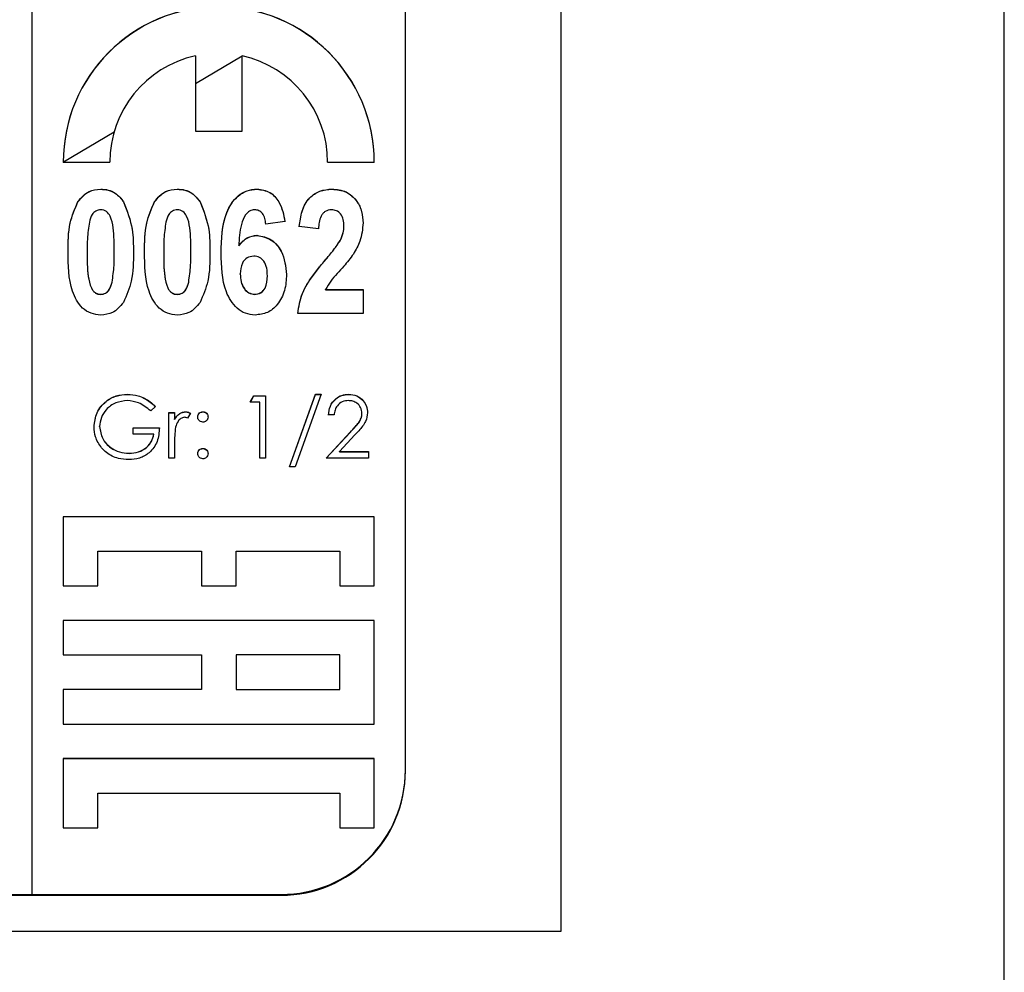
# Model space of a CAD drawing. Header units: millimetres. Extents: x 180 to 1986, y 18 to 1593.
# Tile 28 of 50: x 1681 to 1697, y 764 to 779. Entities that reach past the tile are written whole.
import ezdxf

# ---------------------------------------------------------------- set-up
doc = ezdxf.new("R2010")
doc.units = ezdxf.units.MM

msp = doc.modelspace()

# ---------------------------------------------------------------- linework, layer by layer
at = {"color": 7, "linetype": 'Continuous', "lineweight": 25}
for p, q in [((1696.903, 742.973), (1696.903, 845.834)), ((1689.774, 825.834), (1689.774, 764.834)), ((1681.274, 765.432), (1681.274, 825.41)), ((1687.274, 767.431), (1687.274, 823.411)), ((1683.899, 778.909), (1683.899, 777.7)), ((1684.649, 778.906), (1683.899, 778.46)), ((1684.649, 777.7), (1684.649, 778.909)), ((1683.899, 777.7), (1684.649, 777.7)), ((1681.774, 777.2), (1682.524, 777.2)), ((1686.024, 777.2), (1686.774, 777.2)), ((1682.377, 776.766), (1682.377, 776.769)), ((1683.608, 776.766), (1683.608, 776.769)), ((1684.89, 776.766), (1684.89, 776.769)), ((1686.094, 776.766), (1686.094, 776.769)), ((1682.01, 776.563), (1682.01, 776.566)), ((1682.745, 776.561), (1682.745, 776.563)), ((1683.241, 776.563), (1683.241, 776.566)), ((1683.976, 776.561), (1683.976, 776.563)), ((1685.339, 776.247), (1685.031, 776.205)), ((1685.877, 776.128), (1685.569, 776.166)), ((1686.287, 776.171), (1686.287, 776.173)), ((1684.888, 776.023), (1684.888, 776.025)), ((1686.226, 775.939), (1686.226, 775.942)), ((1682.159, 775.753), (1682.159, 775.756)), ((1682.595, 775.753), (1682.595, 775.756)), ((1683.39, 775.753), (1683.39, 775.756)), ((1683.826, 775.753), (1683.826, 775.756)), ((1684.597, 775.855), (1684.597, 775.858)), ((1685.98, 775.617), (1685.98, 775.619)), ((1684.621, 775.402), (1684.621, 775.405)), ((1685.056, 775.374), (1685.056, 775.376)), ((1682.56, 775.271), (1682.56, 775.273)), ((1683.791, 775.271), (1683.791, 775.273)), ((1685.991, 775.154), (1686.595, 775.154)), ((1685.991, 775.151), (1685.991, 775.154)), ((1685.991, 775.151), (1686.595, 775.151)), ((1686.595, 775.154), (1686.595, 774.77)), ((1682.377, 775.074), (1682.377, 775.077)), ((1683.608, 775.074), (1683.608, 775.077)), ((1684.853, 775.074), (1684.853, 775.077)), ((1686.595, 774.77), (1685.544, 774.77)), ((1682.807, 773.469), (1682.807, 773.472)), ((1684.782, 773.343), (1684.841, 773.446)), ((1684.784, 773.343), (1684.841, 773.443)), ((1684.841, 773.446), (1685.026, 773.446)), ((1684.841, 773.443), (1684.841, 773.446)), ((1684.841, 773.443), (1685.026, 773.443)), ((1685.026, 773.446), (1685.026, 772.446)), ((1685.41, 772.305), (1685.829, 773.472)), ((1685.411, 772.305), (1685.829, 773.469)), ((1685.923, 773.472), (1685.505, 772.305)), ((1685.829, 773.472), (1685.923, 773.472)), ((1685.829, 773.469), (1685.829, 773.472)), ((1685.829, 773.469), (1685.922, 773.469)), ((1686.365, 773.469), (1686.365, 773.472)), ((1683.256, 773.275), (1683.18, 773.203)), ((1684.936, 773.343), (1684.782, 773.343)), ((1684.936, 772.446), (1684.936, 773.343)), ((1683.474, 773.177), (1683.564, 773.177)), ((1683.474, 772.446), (1683.474, 773.177)), ((1683.474, 773.174), (1683.564, 773.174)), ((1683.564, 773.177), (1683.564, 773.069)), ((1683.564, 773.067), (1683.564, 773.069)), ((1683.742, 773.187), (1683.742, 773.19)), ((1683.821, 773.165), (1683.771, 773.087)), ((1684.019, 773.187), (1684.019, 773.19)), ((1686.128, 773.138), (1686.039, 773.138)), ((1686.577, 773.164), (1686.577, 773.166)), ((1682.359, 772.948), (1682.359, 772.951)), ((1682.897, 772.933), (1683.321, 772.933)), ((1682.897, 772.831), (1682.897, 772.933)), ((1682.897, 772.931), (1683.321, 772.931)), ((1683.231, 772.831), (1682.897, 772.831)), ((1683.231, 772.828), (1683.231, 772.831)), ((1686, 772.446), (1686.388, 772.86)), ((1686.003, 772.446), (1686.388, 772.857)), ((1686.464, 772.816), (1686.214, 772.549)), ((1686.388, 772.857), (1686.388, 772.86)), ((1683.564, 772.692), (1683.564, 772.446)), ((1684.019, 772.597), (1684.019, 772.6)), ((1682.833, 772.521), (1682.833, 772.523)), ((1683.564, 772.446), (1683.474, 772.446)), ((1685.026, 772.446), (1684.936, 772.446)), ((1686.68, 772.446), (1686, 772.446)), ((1686.214, 772.549), (1686.68, 772.549)), ((1686.214, 772.546), (1686.214, 772.549)), ((1686.214, 772.546), (1686.68, 772.546)), ((1686.68, 772.549), (1686.68, 772.446)), ((1685.505, 772.305), (1685.41, 772.305)), ((1681.774, 771.502), (1681.774, 770.392)), ((1686.774, 771.502), (1681.774, 771.502)), ((1686.774, 771.5), (1681.774, 771.5)), ((1686.774, 770.392), (1686.774, 771.502)), ((1682.33, 770.392), (1682.33, 770.947)), ((1682.33, 770.947), (1683.997, 770.947)), ((1683.997, 770.947), (1683.997, 770.392)), ((1684.552, 770.392), (1684.552, 770.947)), ((1684.552, 770.947), (1686.219, 770.947)), ((1686.219, 770.947), (1686.219, 770.392)), ((1681.774, 770.392), (1682.33, 770.392)), ((1683.997, 770.392), (1684.552, 770.392)), ((1686.219, 770.392), (1686.774, 770.392)), ((1686.774, 769.836), (1681.774, 769.836)), ((1681.774, 769.836), (1681.774, 769.281)), ((1686.774, 769.834), (1681.774, 769.834)), ((1686.774, 768.17), (1686.774, 769.836)), ((1681.774, 769.281), (1683.997, 769.281)), ((1683.997, 769.281), (1683.997, 768.725)), ((1686.219, 769.281), (1684.552, 769.281)), ((1684.552, 769.281), (1684.552, 768.725)), ((1686.219, 768.725), (1686.219, 769.281)), ((1683.997, 768.725), (1681.774, 768.725)), ((1681.774, 768.725), (1681.774, 768.17)), ((1683.997, 768.723), (1681.774, 768.723)), ((1683.997, 768.723), (1683.997, 768.725)), ((1684.552, 768.725), (1686.219, 768.725)), ((1684.552, 768.723), (1684.552, 768.725)), ((1684.552, 768.723), (1686.219, 768.723)), ((1686.219, 768.723), (1686.219, 768.725)), ((1681.774, 768.17), (1686.774, 768.17)), ((1686.774, 767.615), (1681.774, 767.615)), ((1681.774, 767.615), (1681.774, 766.504)), ((1686.774, 767.612), (1681.774, 767.612)), ((1686.774, 766.504), (1686.774, 767.615)), ((1687.274, 767.418), (1687.274, 767.431)), ((1682.33, 766.504), (1682.33, 767.059)), ((1682.33, 767.059), (1686.219, 767.059)), ((1686.219, 767.059), (1686.219, 766.504)), ((1681.774, 766.504), (1682.33, 766.504)), ((1686.219, 766.504), (1686.774, 766.504)), ((1669.274, 765.418), (1685.274, 765.418)), ((1680.874, 765.429), (1681.274, 765.429)), ((1681.274, 765.432), (1685.274, 765.432)), ((1681.274, 765.429), (1681.274, 765.432)), ((1685.274, 765.418), (1685.274, 765.432)), ((1689.774, 764.834), (1664.774, 764.834))]:
    msp.add_line(p, q, dxfattribs=at)
at = {"color": 8, "linetype": 'Continuous', "lineweight": 25}
msp.add_line((1682.593, 777.684), (1681.779, 777.2), dxfattribs=at)
at = {"color": 7, "linetype": 'Continuous', "lineweight": 25}
for centre, radius, start, end in [((1684.274, 777.199), 2.5, 0.0167, 179.9833), ((1684.274, 777.197), 2.5, 0.0167, 179.9833), ((1684.274, 777.2), 1.75, 102.3608, 179.9925), ((1684.275, 777.2), 1.75, 0.0075, 77.6392), ((1685.275, 767.431), 2, 269.9896, 359.9896), ((1685.275, 767.418), 2, 269.9896, 359.9896)]:
    msp.add_arc(centre, radius, start, end, dxfattribs=at)
for points, knots in [([(1682.01, 776.566), (1682.065, 776.631), (1682.162, 776.747), (1682.311, 776.762), (1682.377, 776.769)], [0, 0, 0, 0, 0.558803, 1, 1, 1, 1]), ([(1682.01, 776.563), (1682.065, 776.628), (1682.162, 776.745), (1682.311, 776.759), (1682.377, 776.766)], [0, 0, 0, 0, 0.558803, 1, 1, 1, 1]), ([(1682.377, 776.769), (1682.418, 776.766), (1682.5, 776.76), (1682.638, 776.699), (1682.704, 776.615), (1682.745, 776.563)], [0, 0, 0, 0, 0.280581, 0.560896, 1, 1, 1, 1]), ([(1682.377, 776.766), (1682.418, 776.763), (1682.5, 776.758), (1682.638, 776.696), (1682.704, 776.612), (1682.745, 776.561)], [0, 0, 0, 0, 0.280581, 0.560896, 1, 1, 1, 1]), ([(1683.241, 776.566), (1683.295, 776.631), (1683.393, 776.747), (1683.542, 776.762), (1683.608, 776.769)], [0, 0, 0, 0, 0.558803, 1, 1, 1, 1]), ([(1683.241, 776.563), (1683.295, 776.628), (1683.393, 776.745), (1683.542, 776.759), (1683.608, 776.766)], [0, 0, 0, 0, 0.558803, 1, 1, 1, 1]), ([(1683.608, 776.769), (1683.649, 776.766), (1683.731, 776.76), (1683.869, 776.699), (1683.935, 776.615), (1683.976, 776.563)], [0, 0, 0, 0, 0.280581, 0.560896, 1, 1, 1, 1]), ([(1683.608, 776.766), (1683.649, 776.763), (1683.731, 776.758), (1683.869, 776.696), (1683.935, 776.612), (1683.976, 776.561)], [0, 0, 0, 0, 0.280581, 0.560896, 1, 1, 1, 1]), ([(1684.313, 775.742), (1684.317, 775.965), (1684.324, 776.298), (1684.534, 776.636), (1684.725, 776.753), (1684.835, 776.764), (1684.89, 776.769)], [0, 0, 0, 0, 0.500588, 0.749619, 0.874794, 1, 1, 1, 1]), ([(1684.313, 775.74), (1684.317, 775.962), (1684.324, 776.295), (1684.534, 776.634), (1684.725, 776.751), (1684.835, 776.761), (1684.89, 776.766)], [0, 0, 0, 0, 0.500588, 0.749619, 0.874794, 1, 1, 1, 1]), ([(1684.89, 776.769), (1684.962, 776.759), (1685.104, 776.738), (1685.282, 776.536), (1685.317, 776.357), (1685.339, 776.247)], [0, 0, 0, 0, 0.279169, 0.559101, 1, 1, 1, 1]), ([(1684.89, 776.766), (1684.962, 776.756), (1685.104, 776.736), (1685.282, 776.534), (1685.317, 776.354), (1685.339, 776.244)], [0, 0, 0, 0, 0.279169, 0.559101, 1, 1, 1, 1]), ([(1685.569, 776.166), (1685.579, 776.249), (1685.599, 776.414), (1685.711, 776.627), (1685.897, 776.75), (1686.028, 776.763), (1686.094, 776.769)], [0, 0, 0, 0, 0.281105, 0.560182, 0.779967, 1, 1, 1, 1]), ([(1685.569, 776.163), (1685.579, 776.246), (1685.599, 776.412), (1685.711, 776.625), (1685.897, 776.748), (1686.028, 776.76), (1686.094, 776.766)], [0, 0, 0, 0, 0.281105, 0.560182, 0.779967, 1, 1, 1, 1]), ([(1686.094, 776.769), (1686.173, 776.761), (1686.33, 776.746), (1686.496, 776.591), (1686.583, 776.408), (1686.591, 776.286), (1686.595, 776.225)], [0, 0, 0, 0, 0.279686, 0.558598, 0.779111, 1, 1, 1, 1]), ([(1686.094, 776.766), (1686.173, 776.759), (1686.33, 776.744), (1686.496, 776.588), (1686.583, 776.406), (1686.591, 776.283), (1686.595, 776.222)], [0, 0, 0, 0, 0.2796861, 0.5585982, 0.7791114, 1, 1, 1, 1]), ([(1681.851, 775.76), (1681.852, 775.917), (1681.853, 776.196), (1681.963, 776.453), (1682.01, 776.566)], [0, 0, 0, 0, 0.561126, 1, 1, 1, 1]), ([(1681.851, 775.757), (1681.852, 775.914), (1681.853, 776.194), (1681.963, 776.45), (1682.01, 776.563)], [0, 0, 0, 0, 0.561126, 1, 1, 1, 1]), ([(1682.745, 776.563), (1682.801, 776.418), (1682.902, 776.157), (1682.902, 775.879), (1682.903, 775.756)], [0, 0, 0, 0, 0.558267, 1, 1, 1, 1]), ([(1682.745, 776.561), (1682.801, 776.415), (1682.902, 776.155), (1682.902, 775.876), (1682.903, 775.753)], [0, 0, 0, 0, 0.558267, 1, 1, 1, 1]), ([(1683.082, 775.76), (1683.083, 775.917), (1683.084, 776.196), (1683.193, 776.453), (1683.241, 776.566)], [0, 0, 0, 0, 0.561126, 1, 1, 1, 1]), ([(1683.082, 775.757), (1683.083, 775.914), (1683.084, 776.194), (1683.193, 776.45), (1683.241, 776.563)], [0, 0, 0, 0, 0.561126, 1, 1, 1, 1]), ([(1683.976, 776.563), (1684.032, 776.418), (1684.132, 776.157), (1684.133, 775.879), (1684.133, 775.756)], [0, 0, 0, 0, 0.5582669, 1, 1, 1, 1]), ([(1683.976, 776.561), (1684.032, 776.415), (1684.132, 776.155), (1684.133, 775.876), (1684.133, 775.753)], [0, 0, 0, 0, 0.558267, 1, 1, 1, 1]), ([(1682.377, 776.436), (1682.35, 776.431), (1682.295, 776.423), (1682.223, 776.349), (1682.205, 776.281), (1682.194, 776.239)], [0, 0, 0, 0, 0.279177, 0.558619, 1, 1, 1, 1]), ([(1682.595, 775.756), (1682.594, 775.885), (1682.594, 776.079), (1682.551, 776.305), (1682.485, 776.401), (1682.426, 776.431), (1682.393, 776.434), (1682.377, 776.436)], [0, 0, 0, 0, 0.501059, 0.75088, 0.874945, 0.937481, 1, 1, 1, 1]), ([(1683.608, 776.436), (1683.58, 776.431), (1683.526, 776.423), (1683.454, 776.349), (1683.436, 776.281), (1683.425, 776.239)], [0, 0, 0, 0, 0.279177, 0.558619, 1, 1, 1, 1]), ([(1683.826, 775.756), (1683.825, 775.885), (1683.825, 776.079), (1683.782, 776.305), (1683.715, 776.401), (1683.656, 776.431), (1683.624, 776.434), (1683.608, 776.436)], [0, 0, 0, 0, 0.501059, 0.75088, 0.874945, 0.937481, 1, 1, 1, 1]), ([(1684.851, 776.436), (1684.823, 776.431), (1684.765, 776.421), (1684.682, 776.336), (1684.612, 776.145), (1684.603, 775.973), (1684.597, 775.858)], [0, 0, 0, 0, 0.124187, 0.249061, 0.498254, 1, 1, 1, 1]), ([(1685.031, 776.205), (1685.027, 776.235), (1685.019, 776.295), (1684.985, 776.374), (1684.923, 776.428), (1684.875, 776.433), (1684.851, 776.436)], [0, 0, 0, 0, 0.281004, 0.560864, 0.780418, 1, 1, 1, 1]), ([(1686.087, 776.436), (1686.052, 776.431), (1685.999, 776.423), (1685.946, 776.376), (1685.889, 776.288), (1685.883, 776.199), (1685.877, 776.128)], [0, 0, 0, 0, 0.248696, 0.374368, 0.499925, 1, 1, 1, 1]), ([(1686.287, 776.173), (1686.286, 776.208), (1686.283, 776.278), (1686.243, 776.369), (1686.17, 776.428), (1686.115, 776.433), (1686.087, 776.436)], [0, 0, 0, 0, 0.280885, 0.560496, 0.779917, 1, 1, 1, 1]), ([(1682.194, 776.239), (1682.181, 776.149), (1682.159, 775.989), (1682.159, 775.827), (1682.159, 775.756)], [0, 0, 0, 0, 0.559712, 1, 1, 1, 1]), ([(1683.425, 776.239), (1683.412, 776.149), (1683.389, 775.989), (1683.39, 775.827), (1683.39, 775.756)], [0, 0, 0, 0, 0.559712, 1, 1, 1, 1]), ([(1686.595, 776.225), (1686.585, 776.125), (1686.568, 775.946), (1686.478, 775.792), (1686.438, 775.723)], [0, 0, 0, 0, 0.559099, 1, 1, 1, 1]), ([(1686.226, 775.942), (1686.245, 775.983), (1686.279, 776.057), (1686.285, 776.138), (1686.287, 776.173)], [0, 0, 0, 0, 0.559914, 1, 1, 1, 1]), ([(1686.226, 775.939), (1686.245, 775.981), (1686.279, 776.054), (1686.285, 776.135), (1686.287, 776.171)], [0, 0, 0, 0, 0.559914, 1, 1, 1, 1]), ([(1684.597, 775.858), (1684.64, 775.91), (1684.717, 776.003), (1684.836, 776.018), (1684.888, 776.025)], [0, 0, 0, 0, 0.560019, 1, 1, 1, 1]), ([(1684.597, 775.855), (1684.64, 775.907), (1684.717, 776), (1684.836, 776.016), (1684.888, 776.023)], [0, 0, 0, 0, 0.5600187, 1, 1, 1, 1]), ([(1684.888, 776.025), (1684.969, 776.01), (1685.132, 775.978), (1685.327, 775.735), (1685.35, 775.524), (1685.364, 775.396)], [0, 0, 0, 0, 0.278667, 0.559714, 1, 1, 1, 1]), ([(1684.888, 776.023), (1684.969, 776.007), (1685.132, 775.975), (1685.327, 775.732), (1685.35, 775.522), (1685.364, 775.393)], [0, 0, 0, 0, 0.278667, 0.559714, 1, 1, 1, 1]), ([(1685.98, 775.619), (1686.029, 775.677), (1686.117, 775.78), (1686.193, 775.893), (1686.226, 775.942)], [0, 0, 0, 0, 0.560211, 1, 1, 1, 1]), ([(1685.98, 775.617), (1686.029, 775.675), (1686.117, 775.778), (1686.193, 775.89), (1686.226, 775.939)], [0, 0, 0, 0, 0.560211, 1, 1, 1, 1]), ([(1682.377, 774.744), (1682.324, 774.749), (1682.217, 774.759), (1682.035, 774.881), (1681.855, 775.223), (1681.853, 775.545), (1681.851, 775.76)], [0, 0, 0, 0, 0.12513, 0.250188, 0.498801, 1, 1, 1, 1]), ([(1682.159, 775.756), (1682.159, 775.626), (1682.158, 775.432), (1682.202, 775.223), (1682.249, 775.138), (1682.284, 775.104), (1682.328, 775.081), (1682.361, 775.078), (1682.377, 775.077)], [0, 0, 0, 0, 0.5005297, 0.7500702, 0.8126725, 0.8750171, 0.9374846, 1, 1, 1, 1]), ([(1682.159, 775.753), (1682.159, 775.623), (1682.158, 775.43), (1682.202, 775.221), (1682.249, 775.135), (1682.284, 775.102), (1682.328, 775.078), (1682.361, 775.076), (1682.377, 775.074)], [0, 0, 0, 0, 0.50053, 0.75007, 0.812672, 0.875017, 0.937485, 1, 1, 1, 1]), ([(1682.56, 775.273), (1682.573, 775.363), (1682.595, 775.523), (1682.595, 775.684), (1682.595, 775.756)], [0, 0, 0, 0, 0.559708, 1, 1, 1, 1]), ([(1682.56, 775.271), (1682.573, 775.36), (1682.595, 775.52), (1682.595, 775.682), (1682.595, 775.753)], [0, 0, 0, 0, 0.5597085, 1, 1, 1, 1]), ([(1682.903, 775.756), (1682.902, 775.598), (1682.901, 775.318), (1682.791, 775.06), (1682.744, 774.947)], [0, 0, 0, 0, 0.561137, 1, 1, 1, 1]), ([(1683.608, 774.744), (1683.554, 774.749), (1683.447, 774.759), (1683.266, 774.881), (1683.086, 775.223), (1683.083, 775.545), (1683.082, 775.76)], [0, 0, 0, 0, 0.1251297, 0.2501884, 0.4988007, 1, 1, 1, 1]), ([(1683.39, 775.756), (1683.389, 775.626), (1683.389, 775.432), (1683.432, 775.223), (1683.479, 775.138), (1683.515, 775.104), (1683.559, 775.081), (1683.591, 775.078), (1683.608, 775.077)], [0, 0, 0, 0, 0.50053, 0.75007, 0.812672, 0.875017, 0.937485, 1, 1, 1, 1]), ([(1683.39, 775.753), (1683.389, 775.623), (1683.389, 775.43), (1683.432, 775.221), (1683.479, 775.135), (1683.515, 775.102), (1683.559, 775.078), (1683.591, 775.076), (1683.608, 775.074)], [0, 0, 0, 0, 0.50053, 0.75007, 0.812672, 0.875017, 0.937485, 1, 1, 1, 1]), ([(1683.791, 775.273), (1683.803, 775.363), (1683.826, 775.523), (1683.826, 775.684), (1683.826, 775.756)], [0, 0, 0, 0, 0.559708, 1, 1, 1, 1]), ([(1683.791, 775.271), (1683.803, 775.36), (1683.826, 775.52), (1683.826, 775.682), (1683.826, 775.753)], [0, 0, 0, 0, 0.5597085, 1, 1, 1, 1]), ([(1684.133, 775.756), (1684.133, 775.598), (1684.131, 775.318), (1684.022, 775.06), (1683.974, 774.947)], [0, 0, 0, 0, 0.561137, 1, 1, 1, 1]), ([(1684.859, 774.744), (1684.806, 774.749), (1684.699, 774.759), (1684.519, 774.879), (1684.323, 775.207), (1684.317, 775.528), (1684.313, 775.742)], [0, 0, 0, 0, 0.1251093, 0.2502729, 0.4993514, 1, 1, 1, 1]), ([(1684.837, 775.692), (1684.799, 775.686), (1684.724, 775.673), (1684.631, 775.562), (1684.625, 775.465), (1684.621, 775.405)], [0, 0, 0, 0, 0.2791317, 0.5592413, 1, 1, 1, 1]), ([(1685.056, 775.376), (1685.055, 775.417), (1685.052, 775.497), (1685.012, 775.605), (1684.932, 775.679), (1684.869, 775.688), (1684.837, 775.692)], [0, 0, 0, 0, 0.281199, 0.560681, 0.780502, 1, 1, 1, 1]), ([(1685.544, 774.77), (1685.562, 774.879), (1685.592, 775.059), (1685.717, 775.282), (1685.843, 775.455), (1685.934, 775.564), (1685.98, 775.619)], [0, 0, 0, 0, 0.33935, 0.559373, 0.779669, 1, 1, 1, 1]), ([(1685.544, 774.767), (1685.562, 774.876), (1685.592, 775.057), (1685.717, 775.279), (1685.843, 775.452), (1685.934, 775.562), (1685.98, 775.617)], [0, 0, 0, 0, 0.3393498, 0.5593729, 0.7796691, 1, 1, 1, 1]), ([(1686.438, 775.723), (1686.389, 775.658), (1686.307, 775.549), (1686.18, 775.41), (1686.07, 775.293), (1686.017, 775.2), (1685.991, 775.154)], [0, 0, 0, 0, 0.339945, 0.56012, 0.780287, 1, 1, 1, 1]), ([(1684.621, 775.405), (1684.622, 775.363), (1684.626, 775.279), (1684.675, 775.172), (1684.754, 775.094), (1684.82, 775.083), (1684.853, 775.077)], [0, 0, 0, 0, 0.280998, 0.560646, 0.780915, 1, 1, 1, 1]), ([(1684.621, 775.402), (1684.622, 775.36), (1684.626, 775.277), (1684.675, 775.169), (1684.754, 775.091), (1684.82, 775.08), (1684.853, 775.074)], [0, 0, 0, 0, 0.280998, 0.560646, 0.780915, 1, 1, 1, 1]), ([(1684.853, 775.077), (1684.887, 775.082), (1684.955, 775.093), (1685.05, 775.203), (1685.054, 775.307), (1685.056, 775.376)], [0, 0, 0, 0, 0.249702, 0.499814, 1, 1, 1, 1]), ([(1684.853, 775.074), (1684.887, 775.08), (1684.955, 775.09), (1685.05, 775.2), (1685.054, 775.304), (1685.056, 775.374)], [0, 0, 0, 0, 0.2497022, 0.4998136, 1, 1, 1, 1]), ([(1685.364, 775.396), (1685.359, 775.309), (1685.349, 775.136), (1685.238, 774.918), (1685.063, 774.767), (1684.927, 774.752), (1684.859, 774.744)], [0, 0, 0, 0, 0.280898, 0.560626, 0.780338, 1, 1, 1, 1]), ([(1682.377, 775.077), (1682.404, 775.081), (1682.459, 775.09), (1682.531, 775.163), (1682.549, 775.232), (1682.56, 775.273)], [0, 0, 0, 0, 0.279177, 0.558619, 1, 1, 1, 1]), ([(1682.377, 775.074), (1682.404, 775.079), (1682.459, 775.087), (1682.531, 775.161), (1682.549, 775.229), (1682.56, 775.271)], [0, 0, 0, 0, 0.2791773, 0.5586195, 1, 1, 1, 1]), ([(1683.608, 775.077), (1683.635, 775.081), (1683.69, 775.09), (1683.762, 775.163), (1683.78, 775.232), (1683.791, 775.273)], [0, 0, 0, 0, 0.2791773, 0.5586195, 1, 1, 1, 1]), ([(1683.608, 775.074), (1683.635, 775.079), (1683.69, 775.087), (1683.762, 775.161), (1683.78, 775.229), (1683.791, 775.271)], [0, 0, 0, 0, 0.279177, 0.558619, 1, 1, 1, 1]), ([(1682.744, 774.947), (1682.689, 774.882), (1682.592, 774.765), (1682.443, 774.75), (1682.377, 774.744)], [0, 0, 0, 0, 0.558803, 1, 1, 1, 1]), ([(1683.974, 774.947), (1683.92, 774.882), (1683.823, 774.765), (1683.674, 774.75), (1683.608, 774.744)], [0, 0, 0, 0, 0.558803, 1, 1, 1, 1]), ([(1682.269, 772.947), (1682.279, 773.025), (1682.299, 773.182), (1682.443, 773.357), (1682.622, 773.457), (1682.745, 773.467), (1682.807, 773.472)], [0, 0, 0, 0, 0.279585, 0.559075, 0.779415, 1, 1, 1, 1]), ([(1682.269, 772.944), (1682.279, 773.022), (1682.299, 773.179), (1682.443, 773.355), (1682.622, 773.454), (1682.745, 773.464), (1682.807, 773.469)], [0, 0, 0, 0, 0.2795847, 0.5590752, 0.7794152, 1, 1, 1, 1]), ([(1682.807, 773.472), (1682.864, 773.467), (1682.959, 773.46), (1683.081, 773.41), (1683.175, 773.351), (1683.229, 773.301), (1683.256, 773.275)], [0, 0, 0, 0, 0.339527, 0.559586, 0.779731, 1, 1, 1, 1]), ([(1682.807, 773.469), (1682.864, 773.465), (1682.959, 773.458), (1683.081, 773.408), (1683.175, 773.348), (1683.229, 773.298), (1683.256, 773.273)], [0, 0, 0, 0, 0.339527, 0.559586, 0.779731, 1, 1, 1, 1]), ([(1686.039, 773.138), (1686.044, 773.187), (1686.056, 773.284), (1686.141, 773.395), (1686.25, 773.462), (1686.326, 773.468), (1686.365, 773.472)], [0, 0, 0, 0, 0.280029, 0.559515, 0.779668, 1, 1, 1, 1]), ([(1686.039, 773.136), (1686.044, 773.184), (1686.056, 773.281), (1686.141, 773.392), (1686.25, 773.459), (1686.326, 773.466), (1686.365, 773.469)], [0, 0, 0, 0, 0.280029, 0.559515, 0.779668, 1, 1, 1, 1]), ([(1686.365, 773.472), (1686.409, 773.467), (1686.498, 773.459), (1686.597, 773.378), (1686.657, 773.279), (1686.664, 773.209), (1686.667, 773.174)], [0, 0, 0, 0, 0.279891, 0.559188, 0.779573, 1, 1, 1, 1]), ([(1686.365, 773.469), (1686.409, 773.465), (1686.498, 773.456), (1686.597, 773.375), (1686.657, 773.276), (1686.664, 773.207), (1686.667, 773.172)], [0, 0, 0, 0, 0.2798914, 0.559188, 0.7795727, 1, 1, 1, 1]), ([(1682.804, 773.369), (1682.741, 773.361), (1682.614, 773.346), (1682.467, 773.239), (1682.376, 773.1), (1682.365, 773), (1682.359, 772.951)], [0, 0, 0, 0, 0.279854, 0.559567, 0.779843, 1, 1, 1, 1]), ([(1683.18, 773.203), (1683.118, 773.253), (1683.007, 773.344), (1682.866, 773.362), (1682.804, 773.369)], [0, 0, 0, 0, 0.55981, 1, 1, 1, 1]), ([(1686.36, 773.369), (1686.326, 773.366), (1686.258, 773.359), (1686.18, 773.296), (1686.139, 773.218), (1686.132, 773.165), (1686.128, 773.138)], [0, 0, 0, 0, 0.279693, 0.55878, 0.779138, 1, 1, 1, 1]), ([(1686.577, 773.166), (1686.573, 773.197), (1686.564, 773.259), (1686.503, 773.325), (1686.433, 773.364), (1686.384, 773.367), (1686.36, 773.369)], [0, 0, 0, 0, 0.279126, 0.558978, 0.77935, 1, 1, 1, 1]), ([(1683.564, 773.069), (1683.589, 773.104), (1683.624, 773.152), (1683.693, 773.185), (1683.726, 773.188), (1683.742, 773.19)], [0, 0, 0, 0, 0.558841, 0.779474, 1, 1, 1, 1]), ([(1683.564, 773.067), (1683.589, 773.101), (1683.624, 773.149), (1683.693, 773.183), (1683.726, 773.186), (1683.742, 773.187)], [0, 0, 0, 0, 0.558841, 0.779474, 1, 1, 1, 1]), ([(1683.725, 773.1), (1683.704, 773.095), (1683.662, 773.086), (1683.607, 773.027), (1683.591, 772.975), (1683.58, 772.943)], [0, 0, 0, 0, 0.278435, 0.558783, 1, 1, 1, 1]), ([(1683.771, 773.087), (1683.763, 773.091), (1683.748, 773.098), (1683.732, 773.099), (1683.725, 773.1)], [0, 0, 0, 0, 0.560396, 1, 1, 1, 1]), ([(1683.742, 773.19), (1683.758, 773.188), (1683.786, 773.185), (1683.81, 773.171), (1683.821, 773.165)], [0, 0, 0, 0, 0.559243, 1, 1, 1, 1]), ([(1683.742, 773.187), (1683.758, 773.185), (1683.786, 773.182), (1683.81, 773.168), (1683.821, 773.162)], [0, 0, 0, 0, 0.559243, 1, 1, 1, 1]), ([(1683.936, 773.106), (1683.937, 773.119), (1683.941, 773.143), (1683.963, 773.17), (1683.99, 773.187), (1684.01, 773.189), (1684.019, 773.19)], [0, 0, 0, 0, 0.279539, 0.559327, 0.779689, 1, 1, 1, 1]), ([(1683.936, 773.104), (1683.937, 773.116), (1683.941, 773.14), (1683.963, 773.168), (1683.99, 773.184), (1684.01, 773.186), (1684.019, 773.187)], [0, 0, 0, 0, 0.279539, 0.559327, 0.779689, 1, 1, 1, 1]), ([(1684.019, 773.023), (1684.007, 773.025), (1683.982, 773.027), (1683.955, 773.05), (1683.938, 773.077), (1683.937, 773.097), (1683.936, 773.106)], [0, 0, 0, 0, 0.279647, 0.559299, 0.779615, 1, 1, 1, 1]), ([(1684.019, 773.19), (1684.032, 773.188), (1684.056, 773.186), (1684.083, 773.163), (1684.1, 773.135), (1684.102, 773.116), (1684.103, 773.106)], [0, 0, 0, 0, 0.279602, 0.559212, 0.779475, 1, 1, 1, 1]), ([(1684.019, 773.187), (1684.032, 773.186), (1684.056, 773.183), (1684.083, 773.16), (1684.1, 773.133), (1684.102, 773.113), (1684.103, 773.104)], [0, 0, 0, 0, 0.279602, 0.559212, 0.779475, 1, 1, 1, 1]), ([(1684.103, 773.106), (1684.101, 773.094), (1684.098, 773.069), (1684.076, 773.042), (1684.048, 773.026), (1684.029, 773.024), (1684.019, 773.023)], [0, 0, 0, 0, 0.279517, 0.559326, 0.779544, 1, 1, 1, 1]), ([(1686.388, 772.86), (1686.417, 772.891), (1686.464, 772.941), (1686.525, 773.014), (1686.569, 773.085), (1686.574, 773.139), (1686.577, 773.166)], [0, 0, 0, 0, 0.340542, 0.56085, 0.780599, 1, 1, 1, 1]), ([(1686.388, 772.857), (1686.417, 772.888), (1686.464, 772.938), (1686.525, 773.012), (1686.569, 773.082), (1686.574, 773.137), (1686.577, 773.164)], [0, 0, 0, 0, 0.3405416, 0.5608502, 0.7805986, 1, 1, 1, 1]), ([(1686.667, 773.174), (1686.661, 773.126), (1686.651, 773.047), (1686.586, 772.956), (1686.528, 772.884), (1686.486, 772.839), (1686.464, 772.816)], [0, 0, 0, 0, 0.338375, 0.558753, 0.77936, 1, 1, 1, 1]), ([(1682.392, 772.61), (1682.352, 772.667), (1682.282, 772.769), (1682.273, 772.892), (1682.269, 772.947)], [0, 0, 0, 0, 0.5593165, 1, 1, 1, 1]), ([(1682.359, 772.951), (1682.369, 772.885), (1682.39, 772.752), (1682.522, 772.613), (1682.677, 772.536), (1682.781, 772.527), (1682.833, 772.523)], [0, 0, 0, 0, 0.2790509, 0.5585815, 0.779235, 1, 1, 1, 1]), ([(1682.359, 772.948), (1682.369, 772.882), (1682.39, 772.75), (1682.522, 772.61), (1682.677, 772.533), (1682.781, 772.525), (1682.833, 772.521)], [0, 0, 0, 0, 0.279051, 0.558582, 0.779235, 1, 1, 1, 1]), ([(1683.321, 772.933), (1683.314, 772.858), (1683.302, 772.707), (1683.176, 772.529), (1683.003, 772.433), (1682.884, 772.425), (1682.825, 772.421)], [0, 0, 0, 0, 0.280351, 0.559367, 0.779371, 1, 1, 1, 1]), ([(1683.58, 772.943), (1683.574, 772.896), (1683.564, 772.813), (1683.564, 772.729), (1683.564, 772.692)], [0, 0, 0, 0, 0.559637, 1, 1, 1, 1]), ([(1682.833, 772.523), (1682.885, 772.527), (1682.988, 772.535), (1683.114, 772.61), (1683.202, 772.712), (1683.221, 772.791), (1683.231, 772.831)], [0, 0, 0, 0, 0.280258, 0.55994, 0.779939, 1, 1, 1, 1]), ([(1682.833, 772.521), (1682.885, 772.525), (1682.988, 772.532), (1683.114, 772.607), (1683.202, 772.709), (1683.221, 772.789), (1683.231, 772.828)], [0, 0, 0, 0, 0.280258, 0.55994, 0.779939, 1, 1, 1, 1]), ([(1682.825, 772.421), (1682.77, 772.424), (1682.678, 772.429), (1682.558, 772.474), (1682.466, 772.531), (1682.416, 772.584), (1682.392, 772.61)], [0, 0, 0, 0, 0.3397887, 0.5598717, 0.7799075, 1, 1, 1, 1]), ([(1683.936, 772.517), (1683.937, 772.529), (1683.94, 772.554), (1683.963, 772.581), (1683.99, 772.598), (1684.01, 772.599), (1684.019, 772.6)], [0, 0, 0, 0, 0.279576, 0.559284, 0.779552, 1, 1, 1, 1]), ([(1683.936, 772.514), (1683.937, 772.526), (1683.94, 772.551), (1683.963, 772.578), (1683.99, 772.595), (1684.01, 772.597), (1684.019, 772.597)], [0, 0, 0, 0, 0.279576, 0.559284, 0.779552, 1, 1, 1, 1]), ([(1684.019, 772.6), (1684.032, 772.599), (1684.056, 772.596), (1684.083, 772.573), (1684.1, 772.546), (1684.102, 772.527), (1684.103, 772.517)], [0, 0, 0, 0, 0.279602, 0.559212, 0.779475, 1, 1, 1, 1]), ([(1684.019, 772.597), (1684.032, 772.596), (1684.056, 772.593), (1684.083, 772.57), (1684.1, 772.543), (1684.102, 772.524), (1684.103, 772.514)], [0, 0, 0, 0, 0.279602, 0.559212, 0.779475, 1, 1, 1, 1]), ([(1684.019, 772.434), (1684.007, 772.435), (1683.982, 772.438), (1683.955, 772.461), (1683.939, 772.488), (1683.937, 772.507), (1683.936, 772.517)], [0, 0, 0, 0, 0.279628, 0.559268, 0.779583, 1, 1, 1, 1]), ([(1684.103, 772.517), (1684.101, 772.505), (1684.098, 772.48), (1684.075, 772.453), (1684.048, 772.436), (1684.029, 772.434), (1684.019, 772.434)], [0, 0, 0, 0, 0.279515, 0.559486, 0.779684, 1, 1, 1, 1])]:
    msp.add_open_spline(points, degree=3, knots=knots, dxfattribs=at)

doc.saveas('drawing.dxf')
